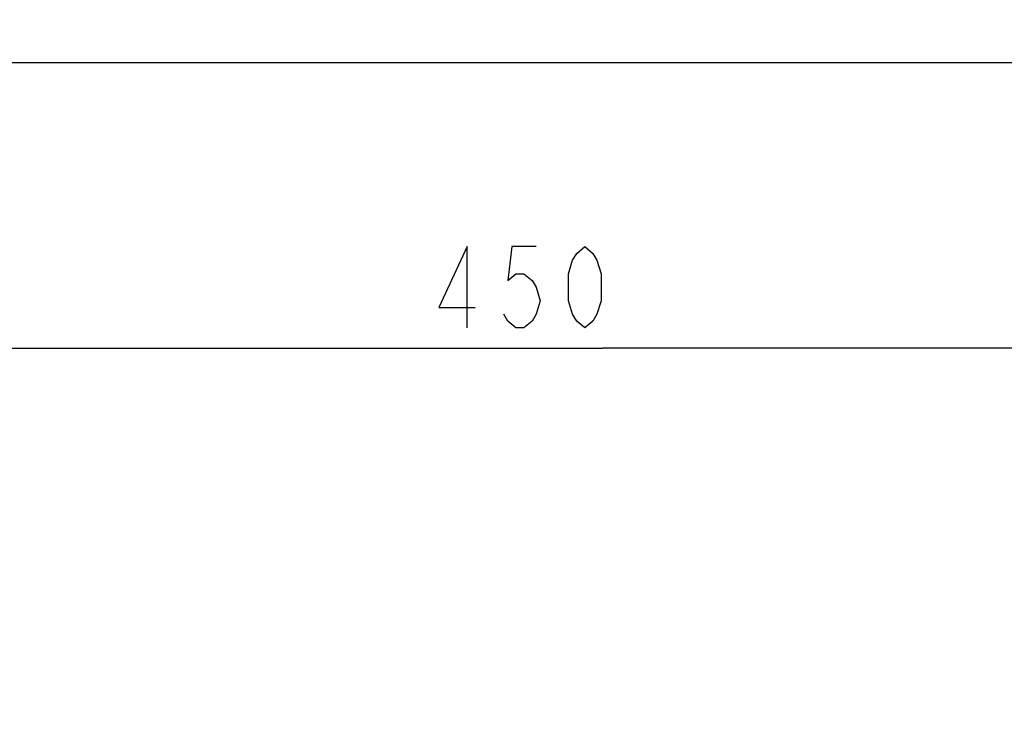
# Model space of a CAD drawing. Extents: x 0 to 594, y 0 to 420.
# Tile 45 of 57: x 264 to 311, y 339 to 372. Entities that reach past the tile are written whole.
import ezdxf

# ---------------------------------------------------------------- set-up
doc = ezdxf.new("R2010")
doc.units = 0
doc.header["$LTSCALE"] = 32.67
doc.layers.get('0').update_dxf_attribs({"linetype": 'CONTINUOUS'})
doc.layers.add('DRIV_DIM', color=7, linetype='CONTINUOUS')
doc.styles.get("Standard").update_dxf_attribs({"font": 'txt', "width": 0.8})
doc.dimstyles.new('DIMSTYLE_1', dxfattribs={"dimtxt": 3.8, "dimasz": 1.8, "dimexe": 0.18, "dimexo": 0.0625, "dimgap": 0.09, "dimtad": 1, "dimdec": 3, "dimlfac": 6, "dimtxsty": 'STANDARD', "dimblk": 'OPEN', "dimblk1": 'OPEN', "dimblk2": 'OPEN', "dimcen": 0.09, "dimazin": 3, "dimtp": 0.001, "dimtm": 0.001, "dimtfac": 1, "dimtdec": 3, "dimtofl": 0, "dimtmove": 0, "dimatfit": 3, "dimtolj": 1})
doc.dimstyles.new('DIMSTYLE_3', dxfattribs={"dimtxt": 3.8, "dimasz": 1.8, "dimexe": 0.18, "dimexo": 0.0625, "dimgap": 0.09, "dimtad": 1, "dimdec": 0, "dimlfac": 6, "dimtxsty": 'STANDARD', "dimblk": 'OPEN', "dimblk1": 'OPEN', "dimblk2": 'OPEN', "dimcen": 0.09, "dimazin": 3, "dimtfac": 1, "dimtdec": 0, "dimtofl": 0, "dimtmove": 0, "dimatfit": 3, "dimtolj": 1})

# ---------------------------------------------------------------- blocks, each defined once
blk = doc.blocks.new('_OPEN')
at = {"color": 0, "linetype": 'BYBLOCK'}
for p, q in [((0, 0), (-1, 0.342)), ((-1, -0.342), (0, 0)), ((-1, 0), (0, 0))]:
    blk.add_line(p, q, dxfattribs=at)
blk = doc.blocks.new('*D4')
at = {"layer": 'DRIV_DIM', "color": 2, "linetype": 'CONTINUOUS'}
for p, q in [((254.202, 339.761), (254.202, 358.761)), ((329.202, 344.885), (329.202, 358.761)), ((254.202, 356.761), (291.702, 356.761)), ((329.202, 356.761), (291.702, 356.761))]:
    blk.add_line(p, q, dxfattribs=at)
at = {"layer": 'DRIV_DIM', "color": 2, "linetype": 'CONTINUOUS', "xscale": 1.8, "yscale": 1.8, "zscale": 1.8, "rotation": 180}
blk.add_blockref('_OPEN', (254.202, 356.761), dxfattribs=at)
at = {"layer": 'DRIV_DIM', "color": 2, "linetype": 'CONTINUOUS', "xscale": 1.8, "yscale": 1.8, "zscale": 1.8}
blk.add_blockref('_OPEN', (329.202, 356.761), dxfattribs=at)
blk = doc.blocks.new('*D35')
at = {"layer": 'DRIV_DIM', "color": 2, "linetype": 'CONTINUOUS'}
for p, q in [((243.844, 325.456), (243.844, 372.132)), ((453.702, 330.79), (453.702, 372.132)), ((243.844, 370.132), (348.773, 370.132)), ((453.702, 370.132), (348.773, 370.132))]:
    blk.add_line(p, q, dxfattribs=at)
at = {"layer": 'DRIV_DIM', "color": 2, "linetype": 'CONTINUOUS', "xscale": 1.8, "yscale": 1.8, "zscale": 1.8, "rotation": 180}
blk.add_blockref('_OPEN', (243.844, 370.132), dxfattribs=at)
at = {"layer": 'DRIV_DIM', "color": 2, "linetype": 'CONTINUOUS', "xscale": 1.8, "yscale": 1.8, "zscale": 1.8}
blk.add_blockref('_OPEN', (453.702, 370.132), dxfattribs=at)

msp = doc.modelspace()

# ---------------------------------------------------------------- linework, layer by layer
at = {"layer": 'DRIV_DIM', "color": 2, "linetype": 'CONTINUOUS'}
for points in [[(285.34404, 357.71138), (285.34404, 361.5114), (284.01403, 358.66137), (285.72402, 358.66137)], [(288.57404, 361.5114), (287.43404, 361.5114), (287.24403, 359.92804), (287.62403, 360.24473), (288.00404, 360.24473), (288.38403, 359.92804), (288.57404, 359.61139), (288.76403, 358.97806), (288.57404, 358.34472), (288.38403, 358.02807), (288.00404, 357.71138), (287.62403, 357.71138), (287.24403, 358.02807), (287.05403, 358.34472)], [(290.85404, 357.71138), (290.47403, 358.02807), (290.28404, 358.34472), (290.09402, 358.97806), (290.09402, 360.24473), (290.28404, 360.87807), (290.47403, 361.19472), (290.85404, 361.5114), (291.23402, 361.19472), (291.42404, 360.87807), (291.61403, 360.24473), (291.61403, 358.97806), (291.42404, 358.34472), (291.23402, 358.02807), (290.85404, 357.71138)]]:
    msp.add_lwpolyline(points, dxfattribs=at)

# ---------------------------------------------------------------- dimensions: what is measured, and where the dimension line sits
dim = msp.add_linear_dim(base=(243.84419, 370.13245), p1=(453.7016, 330.78974), p2=(243.84419, 325.45641), angle=180, text='(<>)', dimstyle='DIMSTYLE_3', dxfattribs=at)
dim.commit()
dim.dimension.update_dxf_attribs({"geometry": '*D35', "text_midpoint": (336.82653, 371.08245), "dimtype": 160})
dim = msp.add_linear_dim(base=(254.2016, 356.76139), p1=(329.2016, 344.88471), p2=(254.2016, 339.76077), angle=180, dimstyle='DIMSTYLE_1', dxfattribs=at)
dim.commit()
dim.dimension.update_dxf_attribs({"geometry": '*D4', "text_midpoint": (283.25403, 357.71139), "dimtype": 160})

doc.saveas('drawing.dxf')
